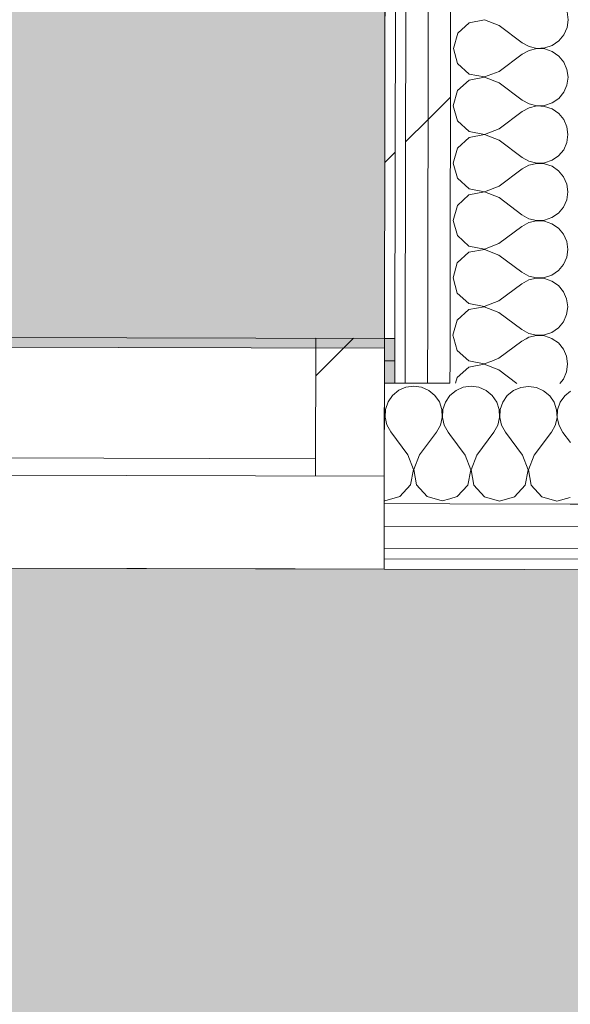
# Model space of a CAD drawing. Header units: millimetres. Extents: x -30280 to 19093, y -19247 to 4746.
# Tile 139 of 166: x -11000 to -10680, y -15689 to -15117. Entities that reach past the tile are written whole.
import ezdxf
from ezdxf.enums import TextEntityAlignment as Align

# ---------------------------------------------------------------- set-up
doc = ezdxf.new("R2010")
doc.units = ezdxf.units.MM
doc.header["$MEASUREMENT"] = 0
doc.linetypes.add('Wipeout_Contour', pattern=[1000, 0, -1000])
for name, color, linetype in [('Nuevo_05_AUX_Treball', 7, 'Continuous'), ('Nuevo_08_E_Envans secs', 7, 'Continuous'), ('Nuevo_Ventanas Archicad', 7, 'Continuous')]:
    doc.layers.add(name, color=color, linetype=linetype)
for name, color, linetype, lineweight, true_color in [('Nuevo_05_AUX_Treball_Pluma_Nº__3', 7, 'Continuous', 5, 0xa4a4a4), ('Nuevo_08_E_Envans secs_Pluma_Nº__102', 7, 'Continuous', 5, 0xcccccc), ('Nuevo_08_E_Envans secs_Pluma_Nº__171', 171, 'Continuous', 13, 0xaaaaff), ('Nuevo_08_E_Envans secs_Pluma_Nº__177', 7, 'Continuous', 15, 0xf7e046), ('Nuevo_08_E_Envans secs_Pluma_Nº__79', 7, 'Continuous', 5, 0xaaffd5)]:
    doc.layers.add(name, color=color, linetype=linetype, lineweight=lineweight, true_color=true_color)
for name, color, linetype, lineweight in [('Nuevo_08_E_Envans secs_Pluma_Nº__1', 7, 'Continuous', 5), ('Nuevo_Sellos de Zona Archicad_Pluma_Nº__1', 7, 'Continuous', 5), ('Nuevo_Ventanas Archicad_Pluma_Nº__1', 7, 'Continuous', 5)]:
    doc.layers.add(name, color=color, linetype=linetype, lineweight=lineweight)
doc.styles.add('Estilo_Generado_1', font='txt')
pattern_1 = [(45, (0, 0), (-183.8478, 183.8478), [195, -65]), (45, (7e-14, 183.85), (-183.8478, 183.8478), [195, -65])]

# ---------------------------------------------------------------- blocks, each defined once
blk = doc.blocks.new('Planta 1_Consulta_10_1', base_point=(-12911.42, -13510.12))
at = {"layer": 'Nuevo_05_AUX_Treball', "linetype": 'Continuous', "lineweight": 0, "true_color": 0xf0ffcc}
blk.add_hatch(color=254, dxfattribs=at).paths.add_polyline_path([(-12951.13, -12547.56), (-12955.2, -15302.91), (-10788.29, -15308.28), (-10784.21, -12547.56), (-10783.98, -12547.56), (-10783.98, -12338.98), (-12144.42, -12338.98), (-12145.24, -12550.7)])
at = {"layer": 'Nuevo_05_AUX_Treball_Pluma_Nº__3', "color": 253, "linetype": 'Continuous', "lineweight": 5, "true_color": 0xa4a4a4, "flags": 128}
blk.add_lwpolyline([(-12951.13, -12547.56), (-12955.2, -15302.91), (-10788.29, -15308.28), (-10784.21, -12547.56), (-10783.98, -12547.56), (-10783.98, -12338.98), (-12144.42, -12338.98), (-12145.24, -12550.7)], close=True, dxfattribs=at)
at = {"layer": 'Nuevo_Sellos de Zona Archicad_Pluma_Nº__1', "color": 7, "lineweight": 5, "style": 'Estilo_Generado_1'}
for tag, p in [('ROOM_NAME', (-12911.42, -13568.27)), ('ROOM_NUMBER', (-12911.42, -13792.67)), ('ROOM_AREA', (-12911.42, -14020.04))]:
    blk.add_attdef(tag, text='', height=120, dxfattribs=at).set_placement(p, align=Align.TOP_LEFT)
blk = doc.blocks.new('Planta 1_Distribuïdor 1_14_1', base_point=(-8806.62, -15701.22))
at = {"layer": 'Nuevo_05_AUX_Treball', "linetype": 'Continuous', "lineweight": 0, "true_color": 0xf0ffcc}
blk.add_hatch(color=254, dxfattribs=at).paths.add_polyline_path([(-13089.3, -15430.87), (-13089.43, -16937.98), (-12936.6, -16937.98), (-12936.6, -16660.98), (-12309.19, -16660.98), (-12309.19, -16937.98), (-7420.89, -16937.98), (-7420.89, -16580.98), (-6964.89, -16580.98), (-6964.89, -16937.98), (-3949.3, -16961.35), (-3949.3, -15453.52)])
at = {"layer": 'Nuevo_05_AUX_Treball_Pluma_Nº__3', "color": 253, "linetype": 'Continuous', "lineweight": 5, "true_color": 0xa4a4a4, "flags": 128}
blk.add_lwpolyline([(-13089.3, -15430.87), (-13089.43, -16937.98), (-12936.6, -16937.98), (-12936.6, -16660.98), (-12309.19, -16660.98), (-12309.19, -16937.98), (-7420.89, -16937.98), (-7420.89, -16580.98), (-6964.89, -16580.98), (-6964.89, -16937.98), (-3949.3, -16961.35), (-3949.3, -15453.52)], close=True, dxfattribs=at)
at = {"layer": 'Nuevo_Sellos de Zona Archicad_Pluma_Nº__1', "color": 7, "lineweight": 5, "style": 'Estilo_Generado_1'}
for tag, p in [('ROOM_NAME', (-8806.62, -15759.38)), ('ROOM_NUMBER', (-8806.62, -15985.26)), ('ROOM_AREA', (-8806.62, -16211.14))]:
    blk.add_attdef(tag, text='', height=120, dxfattribs=at).set_placement(p, align=Align.TOP_LEFT)
blk = doc.blocks.new('*X130')
at = {"layer": 'Nuevo_08_E_Envans secs_Pluma_Nº__102', "color": 254, "linetype": 'Continuous', "lineweight": 5, "true_color": 0xcccccc}
for p, q in [((-10775.91, -15330.91), (-10780.13, -15332.75)), ((-10771.36, -15330.28), (-10775.91, -15330.91)), ((-10766.8, -15330.93), (-10771.36, -15330.28)), ((-10762.6, -15332.79), (-10766.8, -15330.93)), ((-10783.67, -15335.68), (-10786.29, -15339.46)), ((-10780.13, -15332.75), (-10783.67, -15335.68)), ((-10759.07, -15335.74), (-10762.6, -15332.79)), ((-10756.47, -15339.53), (-10759.07, -15335.74)), ((-10750.34, -15335.76), (-10752.95, -15339.54)), ((-10750.33, -15335.75), (-10750.34, -15335.76)), ((-10786.29, -15339.46), (-10787.77, -15343.81)), ((-10755.01, -15343.89), (-10756.47, -15339.53)), ((-10752.95, -15339.54), (-10754.43, -15343.9)), ((-10788.4, -15349.51), (-10788.14, -15348.41)), ((-10788.35, -15343.81), (-10788.38, -15343.71)), ((-10788.14, -15348.41), (-10788.35, -15343.81)), ((-10787.77, -15343.81), (-10788, -15348.41)), ((-10788, -15348.41), (-10786.97, -15352.89)), ((-10755.86, -15352.96), (-10754.8, -15348.49)), ((-10754.8, -15348.49), (-10755.01, -15343.89)), ((-10754.43, -15343.9), (-10754.67, -15348.49)), ((-10754.67, -15348.49), (-10753.64, -15352.97)), ((-10786.97, -15352.89), (-10784.76, -15356.92)), ((-10758.09, -15356.98), (-10755.86, -15352.96)), ((-10753.64, -15352.97), (-10751.42, -15357)), ((-10774.79, -15370.28), (-10784.76, -15356.92)), ((-10768.12, -15370.29), (-10758.09, -15356.98)), ((-10750.36, -15358.42), (-10751.42, -15357)), ((-10771.55, -15378.79), (-10774.79, -15370.28)), ((-10768.12, -15370.29), (-10771.41, -15378.79)), ((-10773.26, -15387.73), (-10771.55, -15378.79)), ((-10771.41, -15378.79), (-10769.74, -15387.74)), ((-10779.42, -15394.44), (-10773.26, -15387.73)), ((-10769.74, -15387.74), (-10763.61, -15394.48)), ((-10788.19, -15396.91), (-10779.42, -15394.44)), ((-10763.61, -15394.48), (-10754.86, -15396.99)), ((-10788.51, -15396.82), (-10788.19, -15396.91)), ((-10754.86, -15396.99), (-10750.42, -15395.74))]:
    blk.add_line(p, q, dxfattribs=at)
blk = doc.blocks.new('*X131')
at = {"layer": 'Nuevo_08_E_Envans secs_Pluma_Nº__102', "color": 254, "linetype": 'Continuous', "lineweight": 5, "true_color": 0xcccccc}
for p, q in [((-10742.58, -15330.99), (-10746.79, -15332.83)), ((-10738.02, -15330.37), (-10742.58, -15330.99)), ((-10733.47, -15331.01), (-10738.02, -15330.37)), ((-10729.27, -15332.88), (-10733.47, -15331.01)), ((-10709.25, -15331.07), (-10713.46, -15332.92)), ((-10704.69, -15330.45), (-10709.25, -15331.07)), ((-10700.14, -15331.09), (-10704.69, -15330.45)), ((-10695.94, -15332.96), (-10700.14, -15331.09)), ((-10746.79, -15332.83), (-10750.33, -15335.75)), ((-10725.74, -15335.82), (-10729.27, -15332.88)), ((-10723.14, -15339.62), (-10725.74, -15335.82)), ((-10717.01, -15335.84), (-10719.62, -15339.63)), ((-10713.46, -15332.92), (-10717.01, -15335.84)), ((-10692.4, -15335.9), (-10695.94, -15332.96)), ((-10689.81, -15339.7), (-10692.4, -15335.9)), ((-10683.67, -15335.92), (-10686.29, -15339.71)), ((-10680.33, -15333.16), (-10683.67, -15335.92)), ((-10721.68, -15343.98), (-10723.14, -15339.62)), ((-10719.62, -15339.63), (-10721.1, -15343.98)), ((-10688.35, -15344.06), (-10689.81, -15339.7)), ((-10686.29, -15339.71), (-10687.77, -15344.06)), ((-10722.52, -15353.05), (-10721.47, -15348.57)), ((-10721.47, -15348.57), (-10721.68, -15343.98)), ((-10721.1, -15343.98), (-10721.34, -15348.57)), ((-10721.34, -15348.57), (-10720.31, -15353.05)), ((-10689.19, -15353.13), (-10688.14, -15348.65)), ((-10688.14, -15348.65), (-10688.35, -15344.06)), ((-10687.77, -15344.06), (-10688, -15348.65)), ((-10688, -15348.65), (-10686.97, -15353.14)), ((-10724.76, -15357.07), (-10722.52, -15353.05)), ((-10720.31, -15353.05), (-10718.09, -15357.08)), ((-10691.42, -15357.15), (-10689.19, -15353.13)), ((-10686.97, -15353.14), (-10684.76, -15357.17)), ((-10741.46, -15370.36), (-10750.36, -15358.42)), ((-10734.79, -15370.37), (-10724.76, -15357.07)), ((-10708.12, -15370.44), (-10718.09, -15357.08)), ((-10701.46, -15370.46), (-10691.42, -15357.15)), ((-10680.37, -15363.05), (-10684.76, -15357.17)), ((-10738.21, -15378.87), (-10741.46, -15370.36)), ((-10734.79, -15370.37), (-10738.08, -15378.87)), ((-10704.88, -15378.95), (-10708.12, -15370.44)), ((-10701.46, -15370.46), (-10704.74, -15378.95)), ((-10739.93, -15387.82), (-10738.21, -15378.87)), ((-10738.08, -15378.87), (-10736.41, -15387.82)), ((-10706.59, -15387.9), (-10704.88, -15378.95)), ((-10704.74, -15378.95), (-10703.07, -15387.91)), ((-10746.09, -15394.52), (-10739.93, -15387.82)), ((-10736.41, -15387.82), (-10730.28, -15394.56)), ((-10712.75, -15394.61), (-10706.59, -15387.9)), ((-10703.07, -15387.91), (-10696.95, -15394.65)), ((-10750.42, -15395.74), (-10746.09, -15394.52)), ((-10730.28, -15394.56), (-10721.52, -15397.07)), ((-10721.52, -15397.07), (-10712.75, -15394.61)), ((-10696.95, -15394.65), (-10688.19, -15397.16)), ((-10688.19, -15397.16), (-10680.42, -15394.97))]:
    blk.add_line(p, q, dxfattribs=at)
blk = doc.blocks.new('Ventana Escaparate 27')
at = {"layer": 'Nuevo_Ventanas Archicad', "linetype": 'Continuous', "lineweight": 0, "true_color": 0x000000}
h = blk.add_hatch(dxfattribs=at)
h.set_pattern_fill('Acero_0001', color=18, style=0, pattern_type=2)
h.set_pattern_definition([(45, (0, 0), (-159.1, 159.1), []), (45, (-53.03, 53.03), (-159.1, 159.1), [])])
h.paths.add_polyline_path([(-660.38, 0), (-660.38, -80), (-620.38, -80), (-620.38, 0)])
at = {"layer": 'Nuevo_Ventanas Archicad_Pluma_Nº__1', "color": 7, "linetype": 'Continuous', "lineweight": 5}
for p, q in [((-660.38, 54), (660.38, 54)), ((-660.38, 48), (-660.38, 54)), ((-660.38, 42), (-660.38, 48)), ((-660.38, 29), (-660.38, 42)), ((-660.38, 16), (-660.38, 29)), ((-660.38, 0), (-660.38, 16)), ((-660.38, 0), (660.38, 0)), ((-660.38, 0), (-660.38, -80)), ((-620.38, 0), (-660.38, 0)), ((-660.38, -54), (-660.38, 0)), ((-660.38, -54), (-660.38, 0)), ((-620.38, -80), (-620.38, 0)), ((-620.38, -10), (620.38, -10)), ((-660.38, -67), (-660.38, -54)), ((-660.38, -67), (-660.38, -54)), ((-660.38, -80), (-660.38, -67)), ((-660.38, -80), (-660.38, -67)), ((-660.38, -80), (660.38, -80)), ((-660.38, -80), (660.38, -80)), ((-660.38, -80), (-620.38, -80))]:
    blk.add_line(p, q, dxfattribs=at)
blk = doc.blocks.new('Muro_62_1', base_point=(-3815.2, -15319.86))
at = {"layer": 'Nuevo_08_E_Envans secs_Pluma_Nº__79', "linetype": 'Continuous', "lineweight": 5, "true_color": 0xaaffd5}
for points in [[(-10788.31, -15315.58), (-10782.3, -15315.59), (-10782.28, -15302.59), (-10788.28, -15302.58)], [(-10788.34, -15328.58), (-10782.32, -15328.59), (-10782.3, -15315.59), (-10788.31, -15315.58)]]:
    blk.add_hatch(color=121, dxfattribs=at).paths.add_polyline_path(points)
at = {"layer": 'Nuevo_08_E_Envans secs_Pluma_Nº__1', "color": 7, "linetype": 'Continuous', "lineweight": 5}
for p, q in [((-10788.28, -15302.58), (-10788.31, -15315.58)), ((-10782.28, -15302.59), (-10782.3, -15315.59)), ((-10788.31, -15315.58), (-10788.34, -15328.58)), ((-10788.31, -15315.58), (-10782.3, -15315.59)), ((-10782.3, -15315.59), (-10782.32, -15328.59)), ((-10788.34, -15328.58), (-10788.48, -15382.58)), ((-10788.34, -15328.58), (-10782.32, -15328.59)), ((-10782.32, -15328.59), (-10776.32, -15328.61)), ((-10776.32, -15328.61), (-10763.32, -15328.64)), ((-10763.32, -15328.64), (-10750.32, -15328.67))]:
    blk.add_line(p, q, dxfattribs=at)
at = {"layer": 'Nuevo_08_E_Envans secs_Pluma_Nº__1', "color": 7, "linetype": 'Continuous', "lineweight": 5, "flags": 128}
blk.add_lwpolyline([(-10782.28, -15302.59), (-10788.28, -15302.58)], dxfattribs=at)
at = {"color": 254, "linetype": 'Wipeout_Contour', "lineweight": 0, "ltscale": 73892.544862}
blk.add_wipeout([(-10788.6, -15430.57), (-10788.61, -15436.57), (-9480.77, -15439.82), (-9480.76, -15433.82)], dxfattribs=at).dxf.layer = 'Nuevo_08_E_Envans secs'
at = {"layer": 'Nuevo_08_E_Envans secs_Pluma_Nº__171', "linetype": 'Continuous', "lineweight": 13, "true_color": 0xaaaaff}
h = blk.add_hatch(dxfattribs=at)
h.set_pattern_fill('Panellat_HPL_0001', color=161, style=0, pattern_type=2)
h.set_pattern_definition(pattern_1)
h.paths.add_polyline_path([(-10788.6, -15430.57), (-10788.61, -15436.57), (-9480.77, -15439.82), (-9480.76, -15433.82)])
at = {"layer": 'Nuevo_08_E_Envans secs_Pluma_Nº__1', "color": 7, "linetype": 'Continuous', "lineweight": 5, "flags": 128}
blk.add_lwpolyline([(-10788.61, -15436.57), (-9480.77, -15439.82)], dxfattribs=at)
at = {"color": 254, "linetype": 'Wipeout_Contour', "lineweight": 0, "ltscale": 73840.641002}
blk.add_wipeout([(-10788.58, -15424.57), (-9480.74, -15427.82), (-9480.71, -15414.82), (-10788.55, -15411.57)], dxfattribs=at).dxf.layer = 'Nuevo_08_E_Envans secs'
at = {"layer": 'Nuevo_08_E_Envans secs_Pluma_Nº__177', "linetype": 'Continuous', "lineweight": 15, "true_color": 0xf7e046}
h = blk.add_hatch(dxfattribs=at)
h.set_pattern_fill('Panellat_HPL_0001', color=53, style=0, pattern_type=2)
h.set_pattern_definition(pattern_1)
h.paths.add_polyline_path([(-10788.58, -15424.57), (-9480.74, -15427.82), (-9480.71, -15414.82), (-10788.55, -15411.57)])
at = {"layer": 'Nuevo_08_E_Envans secs_Pluma_Nº__1', "color": 7, "linetype": 'Continuous', "lineweight": 5}
for p, q in [((-10788.58, -15424.57), (-10788.6, -15430.57)), ((-10788.58, -15424.57), (-9480.74, -15427.82)), ((-10788.6, -15430.57), (-10788.61, -15436.57)), ((-10788.6, -15430.57), (-9480.76, -15433.82))]:
    blk.add_line(p, q, dxfattribs=at)
at = {"color": 254, "linetype": 'Wipeout_Contour', "lineweight": 0, "ltscale": 73797.124111}
blk.add_wipeout([(-10788.55, -15411.57), (-9480.71, -15414.82), (-9480.68, -15401.82), (-10788.52, -15398.58)], dxfattribs=at).dxf.layer = 'Nuevo_08_E_Envans secs'
at = {"layer": 'Nuevo_08_E_Envans secs_Pluma_Nº__177', "linetype": 'Continuous', "lineweight": 15, "true_color": 0xf7e046}
h = blk.add_hatch(dxfattribs=at)
h.set_pattern_fill('Panellat_HPL_0001', color=53, style=0, pattern_type=2)
h.set_pattern_definition(pattern_1)
h.paths.add_polyline_path([(-10788.55, -15411.57), (-9480.71, -15414.82), (-9480.68, -15401.82), (-10788.52, -15398.58)])
at = {"layer": 'Nuevo_08_E_Envans secs_Pluma_Nº__1', "color": 7, "linetype": 'Continuous', "lineweight": 5}
for p, q in [((-10788.48, -15382.58), (-10788.52, -15398.58)), ((-10788.52, -15398.58), (-10788.55, -15411.57)), ((-10788.52, -15398.58), (-10750.42, -15398.67)), ((-10750.42, -15398.67), (-10680.42, -15398.84)), ((-10680.42, -15398.84), (-9480.68, -15401.82)), ((-10788.55, -15411.57), (-10788.58, -15424.57)), ((-10788.55, -15411.57), (-9480.71, -15414.82))]:
    blk.add_line(p, q, dxfattribs=at)
at = {"layer": 'Nuevo_08_E_Envans secs', "color": 7, "lineweight": 20}
for name in ['*X130', '*X131']:
    blk.add_blockref(name, (0, 0), dxfattribs=at)
at = {"layer": 'Nuevo_Ventanas Archicad', "color": 253, "linetype": 'Continuous', "lineweight": 5, "true_color": 0xa4a4a6, "zscale": 1000, "rotation": 179.8580098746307}
blk.add_blockref('Ventana Escaparate 27', (-11448.85, -15380.94), dxfattribs=at)
blk = doc.blocks.new('*X264')
at = {"layer": 'Nuevo_08_E_Envans secs_Pluma_Nº__102', "color": 254, "linetype": 'Continuous', "lineweight": 5, "true_color": 0xcccccc}
for p, q in [((-10739.42, -15319.24), (-10746.16, -15325.37)), ((-10739.44, -15315.7), (-10739.42, -15315.72)), ((-10739.42, -15315.72), (-10730.47, -15317.42)), ((-10730.47, -15317.56), (-10739.42, -15319.24)), ((-10730.47, -15317.42), (-10726.05, -15315.73)), ((-10721.97, -15320.84), (-10730.47, -15317.56)), ((-10682.61, -15322.11), (-10681.97, -15317.56)), ((-10681.97, -15317.56), (-10682.21, -15315.84)), ((-10746.16, -15325.37), (-10747.1, -15328.68)), ((-10721.97, -15320.84), (-10711.43, -15328.77)), ((-10684.47, -15326.32), (-10682.61, -15322.11)), ((-10686.56, -15328.83), (-10684.47, -15326.32))]:
    blk.add_line(p, q, dxfattribs=at)
blk = doc.blocks.new('*X265')
at = {"layer": 'Nuevo_08_E_Envans secs_Pluma_Nº__102', "color": 254, "linetype": 'Continuous', "lineweight": 5, "true_color": 0xcccccc}
for p, q in [((-10748.08, -15302.67), (-10746.13, -15309.56)), ((-10706.06, -15302.78), (-10708.62, -15304.19)), ((-10687.37, -15305.25), (-10690.9, -15302.82)), ((-10721.96, -15314.17), (-10708.62, -15304.19)), ((-10684.44, -15308.8), (-10687.37, -15305.25)), ((-10682.6, -15313.01), (-10684.44, -15308.8)), ((-10746.13, -15309.56), (-10739.44, -15315.7)), ((-10726.05, -15315.73), (-10721.96, -15314.17)), ((-10682.21, -15315.84), (-10682.6, -15313.01))]:
    blk.add_line(p, q, dxfattribs=at)
blk = doc.blocks.new('*X266')
at = {"layer": 'Nuevo_08_E_Envans secs_Pluma_Nº__102', "color": 254, "linetype": 'Continuous', "lineweight": 5, "true_color": 0xcccccc}
for p, q in [((-10681.67, -15117.56), (-10682.3, -15113.01)), ((-10739.13, -15119.24), (-10745.86, -15125.37)), ((-10730.18, -15117.56), (-10739.13, -15119.24)), ((-10721.68, -15120.84), (-10730.18, -15117.56)), ((-10682.31, -15122.11), (-10681.67, -15117.56)), ((-10745.86, -15125.37), (-10748.36, -15134.13)), ((-10721.68, -15120.84), (-10708.36, -15130.86)), ((-10684.18, -15126.32), (-10682.31, -15122.11)), ((-10708.36, -15130.86), (-10704.34, -15133.09)), ((-10690.91, -15132.45), (-10687.11, -15129.86)), ((-10687.11, -15129.86), (-10684.18, -15126.32)), ((-10748.36, -15134.13), (-10745.89, -15142.9)), ((-10721.72, -15147.5), (-10708.37, -15137.52)), ((-10704.34, -15135.3), (-10708.37, -15137.52)), ((-10704.34, -15133.09), (-10699.86, -15134.13)), ((-10699.86, -15134.27), (-10704.34, -15135.3)), ((-10699.86, -15134.13), (-10695.27, -15133.92)), ((-10695.27, -15134.5), (-10699.86, -15134.27)), ((-10695.27, -15133.92), (-10690.91, -15132.45)), ((-10690.91, -15135.97), (-10695.27, -15134.5)), ((-10687.13, -15138.58), (-10690.91, -15135.97)), ((-10745.89, -15142.9), (-10739.17, -15149.05)), ((-10684.2, -15142.13), (-10687.13, -15138.58)), ((-10682.35, -15146.34), (-10684.2, -15142.13)), ((-10730.23, -15150.76), (-10721.72, -15147.5)), ((-10681.72, -15150.89), (-10682.35, -15146.34)), ((-10739.18, -15152.57), (-10745.91, -15158.7)), ((-10730.23, -15150.89), (-10739.18, -15152.57)), ((-10739.17, -15149.05), (-10730.23, -15150.76)), ((-10721.73, -15154.17), (-10730.23, -15150.89)), ((-10721.73, -15154.17), (-10708.41, -15164.19)), ((-10682.36, -15155.45), (-10681.72, -15150.89)), ((-10745.91, -15158.7), (-10748.41, -15167.46)), ((-10687.16, -15163.19), (-10684.22, -15159.65)), ((-10684.22, -15159.65), (-10682.36, -15155.45)), ((-10708.41, -15164.19), (-10704.39, -15166.42)), ((-10695.32, -15167.25), (-10690.96, -15165.79)), ((-10690.96, -15165.79), (-10687.16, -15163.19)), ((-10748.41, -15167.46), (-10745.94, -15176.23)), ((-10721.77, -15180.84), (-10708.42, -15170.86)), ((-10704.39, -15168.64), (-10708.42, -15170.86)), ((-10704.39, -15166.42), (-10699.91, -15167.47)), ((-10699.91, -15167.6), (-10704.39, -15168.64)), ((-10699.91, -15167.47), (-10695.32, -15167.25)), ((-10695.32, -15167.83), (-10699.91, -15167.6)), ((-10690.96, -15169.31), (-10695.32, -15167.83)), ((-10687.18, -15171.92), (-10690.96, -15169.31)), ((-10745.94, -15176.23), (-10739.22, -15182.38)), ((-10684.25, -15175.46), (-10687.18, -15171.92)), ((-10682.4, -15179.67), (-10684.25, -15175.46)), ((-10739.22, -15182.38), (-10730.27, -15184.09)), ((-10730.27, -15184.09), (-10721.77, -15180.84)), ((-10681.77, -15184.23), (-10682.4, -15179.67)), ((-10739.23, -15185.9), (-10745.96, -15192.04)), ((-10730.27, -15184.22), (-10739.23, -15185.9)), ((-10721.78, -15187.5), (-10730.27, -15184.22)), ((-10721.78, -15187.5), (-10708.46, -15197.52)), ((-10684.27, -15192.99), (-10682.41, -15188.78)), ((-10682.41, -15188.78), (-10681.77, -15184.23)), ((-10745.96, -15192.04), (-10748.46, -15200.8)), ((-10687.21, -15196.52), (-10684.27, -15192.99)), ((-10708.46, -15197.52), (-10704.44, -15199.75)), ((-10704.44, -15199.75), (-10699.96, -15200.8)), ((-10695.37, -15200.58), (-10691.01, -15199.12)), ((-10691.01, -15199.12), (-10687.21, -15196.52)), ((-10748.46, -15200.8), (-10745.99, -15209.56)), ((-10721.82, -15214.17), (-10708.47, -15204.19)), ((-10704.44, -15201.97), (-10708.47, -15204.19)), ((-10699.96, -15200.94), (-10704.44, -15201.97)), ((-10699.96, -15200.8), (-10695.37, -15200.58)), ((-10695.37, -15201.16), (-10699.96, -15200.94)), ((-10691.01, -15202.64), (-10695.37, -15201.16)), ((-10687.23, -15205.25), (-10691.01, -15202.64)), ((-10684.3, -15208.8), (-10687.23, -15205.25)), ((-10745.99, -15209.56), (-10739.27, -15215.72)), ((-10682.45, -15213.01), (-10684.3, -15208.8)), ((-10730.32, -15217.56), (-10739.28, -15219.24)), ((-10739.27, -15215.72), (-10730.32, -15217.42)), ((-10730.32, -15217.42), (-10721.82, -15214.17)), ((-10721.83, -15220.84), (-10730.32, -15217.56)), ((-10682.46, -15222.11), (-10681.82, -15217.56)), ((-10681.82, -15217.56), (-10682.45, -15213.01)), ((-10739.28, -15219.24), (-10746.01, -15225.37)), ((-10721.83, -15220.84), (-10708.51, -15230.86)), ((-10684.32, -15226.32), (-10682.46, -15222.11)), ((-10746.01, -15225.37), (-10748.51, -15234.13)), ((-10687.26, -15229.86), (-10684.32, -15226.32)), ((-10748.51, -15234.13), (-10746.04, -15242.9)), ((-10708.51, -15230.86), (-10704.49, -15233.09)), ((-10704.49, -15233.09), (-10700.01, -15234.13)), ((-10700.01, -15234.27), (-10704.49, -15235.3)), ((-10700.01, -15234.13), (-10695.42, -15233.92)), ((-10695.42, -15234.5), (-10700.01, -15234.27)), ((-10695.42, -15233.92), (-10691.06, -15232.45)), ((-10691.06, -15235.97), (-10695.42, -15234.5)), ((-10691.06, -15232.45), (-10687.26, -15229.86)), ((-10721.87, -15247.5), (-10708.52, -15237.52)), ((-10704.49, -15235.3), (-10708.52, -15237.52)), ((-10687.28, -15238.58), (-10691.06, -15235.97)), ((-10684.35, -15242.13), (-10687.28, -15238.58)), ((-10746.04, -15242.9), (-10739.32, -15249.05)), ((-10682.5, -15246.34), (-10684.35, -15242.13)), ((-10730.37, -15250.89), (-10739.33, -15252.57)), ((-10739.32, -15249.05), (-10730.37, -15250.76)), ((-10730.37, -15250.76), (-10721.87, -15247.5)), ((-10721.87, -15254.17), (-10730.37, -15250.89)), ((-10682.51, -15255.45), (-10681.87, -15250.89)), ((-10681.87, -15250.89), (-10682.5, -15246.34)), ((-10739.33, -15252.57), (-10746.06, -15258.7)), ((-10721.87, -15254.17), (-10708.56, -15264.19)), ((-10684.37, -15259.65), (-10682.51, -15255.45)), ((-10746.06, -15258.7), (-10748.56, -15267.46)), ((-10691.11, -15265.79), (-10687.31, -15263.19)), ((-10687.31, -15263.19), (-10684.37, -15259.65)), ((-10748.56, -15267.46), (-10746.09, -15276.23)), ((-10704.54, -15268.64), (-10708.57, -15270.86)), ((-10708.56, -15264.19), (-10704.54, -15266.42)), ((-10704.54, -15266.42), (-10700.06, -15267.47)), ((-10700.06, -15267.6), (-10704.54, -15268.64)), ((-10700.06, -15267.47), (-10695.46, -15267.25)), ((-10695.47, -15267.83), (-10700.06, -15267.6)), ((-10691.11, -15269.31), (-10695.47, -15267.83)), ((-10695.46, -15267.25), (-10691.11, -15265.79)), ((-10721.91, -15280.84), (-10708.57, -15270.86)), ((-10687.32, -15271.92), (-10691.11, -15269.31)), ((-10684.4, -15275.46), (-10687.32, -15271.92)), ((-10746.09, -15276.23), (-10739.37, -15282.38)), ((-10682.55, -15279.67), (-10684.4, -15275.46)), ((-10681.92, -15284.23), (-10682.55, -15279.67)), ((-10739.38, -15285.9), (-10746.11, -15292.04)), ((-10730.42, -15284.22), (-10739.38, -15285.9)), ((-10739.37, -15282.38), (-10730.42, -15284.09)), ((-10730.42, -15284.09), (-10721.91, -15280.84)), ((-10721.92, -15287.5), (-10730.42, -15284.22)), ((-10682.56, -15288.78), (-10681.92, -15284.23)), ((-10721.92, -15287.5), (-10708.61, -15297.52)), ((-10684.42, -15292.99), (-10682.56, -15288.78)), ((-10746.11, -15292.04), (-10748.61, -15300.8)), ((-10708.61, -15297.52), (-10704.58, -15299.75)), ((-10691.15, -15299.12), (-10687.36, -15296.52)), ((-10687.36, -15296.52), (-10684.42, -15292.99)), ((-10748.61, -15300.8), (-10748.08, -15302.67)), ((-10704.59, -15301.97), (-10706.06, -15302.78)), ((-10700.11, -15300.93), (-10704.59, -15301.97)), ((-10704.58, -15299.75), (-10700.11, -15300.8)), ((-10700.11, -15300.8), (-10695.51, -15300.58)), ((-10695.51, -15301.16), (-10700.11, -15300.93)), ((-10695.51, -15300.58), (-10691.15, -15299.12)), ((-10691.16, -15302.64), (-10695.51, -15301.16)), ((-10690.9, -15302.82), (-10691.16, -15302.64))]:
    blk.add_line(p, q, dxfattribs=at)
blk = doc.blocks.new('Muro_79_1', base_point=(-10654.28, -15302.91))
at = {"layer": 'Nuevo_08_E_Envans secs_Pluma_Nº__1', "color": 7, "linetype": 'Continuous', "lineweight": 5}
blk.add_line((-10782.3, -15315.59), (-10782.32, -15328.59), dxfattribs=at)
at = {"layer": 'Nuevo_08_E_Envans secs', "color": 7, "lineweight": 20}
blk.add_blockref('*X264', (0, 0), dxfattribs=at)
at = {"color": 254, "linetype": 'Wipeout_Contour', "lineweight": 0, "ltscale": 72281.182067}
blk.add_wipeout([(-10788.28, -15302.58), (-10782.28, -15302.59), (-10779.88, -13680.56), (-10785.88, -13680.56)], dxfattribs=at).dxf.layer = 'Nuevo_08_E_Envans secs'
at = {"color": 254, "linetype": 'Wipeout_Contour', "lineweight": 0, "ltscale": 74913.946734}
blk.add_wipeout([(-10763.3, -15315.64), (-10776.3, -15315.61), (-10776.32, -15328.61), (-10763.32, -15328.64)], dxfattribs=at).dxf.layer = 'Nuevo_08_E_Envans secs'
at = {"layer": 'Nuevo_08_E_Envans secs_Pluma_Nº__171', "linetype": 'Continuous', "lineweight": 13, "true_color": 0xaaaaff}
h = blk.add_hatch(dxfattribs=at)
h.set_pattern_fill('Panellat_HPL_0001', color=161, style=0, pattern_type=2)
h.set_pattern_definition(pattern_1)
h.paths.add_polyline_path([(-10788.28, -15302.58), (-10782.28, -15302.59), (-10779.88, -13680.56), (-10785.88, -13680.56)])
at = {"layer": 'Nuevo_08_E_Envans secs_Pluma_Nº__177', "linetype": 'Continuous', "lineweight": 15, "true_color": 0xf7e046}
h = blk.add_hatch(dxfattribs=at)
h.set_pattern_fill('Panellat_HPL_0001', color=53, style=0, pattern_type=2)
h.set_pattern_definition(pattern_1)
h.paths.add_polyline_path([(-10763.3, -15315.64), (-10776.3, -15315.61), (-10776.32, -15328.61), (-10763.32, -15328.64)])
at = {"layer": 'Nuevo_08_E_Envans secs_Pluma_Nº__1', "color": 7, "linetype": 'Continuous', "lineweight": 5}
for p, q in [((-10779.89, -13686.56), (-10782.28, -15302.59)), ((-10782.28, -15302.59), (-10782.3, -15315.59)), ((-10782.32, -15328.59), (-10776.32, -15328.61))]:
    blk.add_line(p, q, dxfattribs=at)
at = {"layer": 'Nuevo_08_E_Envans secs_Pluma_Nº__1', "color": 7, "linetype": 'Continuous', "lineweight": 5, "flags": 128}
for points in [[(-10785.88, -13680.56), (-10788.28, -15302.58)], [(-10788.28, -15302.58), (-10782.28, -15302.59)]]:
    blk.add_lwpolyline(points, dxfattribs=at)
at = {"color": 254, "linetype": 'Wipeout_Contour', "lineweight": 0, "ltscale": 74884.161785}
blk.add_wipeout([(-10750.3, -15315.67), (-10763.3, -15315.64), (-10763.32, -15328.64), (-10750.32, -15328.67)], dxfattribs=at).dxf.layer = 'Nuevo_08_E_Envans secs'
at = {"layer": 'Nuevo_08_E_Envans secs_Pluma_Nº__177', "linetype": 'Continuous', "lineweight": 15, "true_color": 0xf7e046}
h = blk.add_hatch(dxfattribs=at)
h.set_pattern_fill('Panellat_HPL_0001', color=53, style=0, pattern_type=2)
h.set_pattern_definition(pattern_1)
h.paths.add_polyline_path([(-10750.3, -15315.67), (-10763.3, -15315.64), (-10763.32, -15328.64), (-10750.32, -15328.67)])
at = {"layer": 'Nuevo_08_E_Envans secs_Pluma_Nº__1', "color": 7, "linetype": 'Continuous', "lineweight": 5}
for p, q in [((-10776.32, -15328.61), (-10763.32, -15328.64)), ((-10763.32, -15328.64), (-10750.32, -15328.67))]:
    blk.add_line(p, q, dxfattribs=at)
at = {"color": 254, "linetype": 'Wipeout_Contour', "lineweight": 0, "ltscale": 74871.366345}
blk.add_wipeout([(-10763.28, -15302.64), (-10776.28, -15302.61), (-10776.3, -15315.61), (-10763.3, -15315.64)], dxfattribs=at).dxf.layer = 'Nuevo_08_E_Envans secs'
at = {"layer": 'Nuevo_08_E_Envans secs_Pluma_Nº__177', "linetype": 'Continuous', "lineweight": 15, "true_color": 0xf7e046}
h = blk.add_hatch(dxfattribs=at)
h.set_pattern_fill('Panellat_HPL_0001', color=53, style=0, pattern_type=2)
h.set_pattern_definition(pattern_1)
h.paths.add_polyline_path([(-10763.28, -15302.64), (-10776.28, -15302.61), (-10776.3, -15315.61), (-10763.3, -15315.64)])
at = {"layer": 'Nuevo_08_E_Envans secs_Pluma_Nº__1', "color": 7, "linetype": 'Continuous', "lineweight": 5}
blk.add_line((-10776.3, -15315.61), (-10776.32, -15328.61), dxfattribs=at)
at = {"color": 254, "linetype": 'Wipeout_Contour', "lineweight": 0, "ltscale": 74841.564415}
blk.add_wipeout([(-10750.28, -15302.67), (-10763.28, -15302.64), (-10763.3, -15315.64), (-10750.3, -15315.67)], dxfattribs=at).dxf.layer = 'Nuevo_08_E_Envans secs'
at = {"layer": 'Nuevo_08_E_Envans secs_Pluma_Nº__177', "linetype": 'Continuous', "lineweight": 15, "true_color": 0xf7e046}
h = blk.add_hatch(dxfattribs=at)
h.set_pattern_fill('Panellat_HPL_0001', color=53, style=0, pattern_type=2)
h.set_pattern_definition(pattern_1)
h.paths.add_polyline_path([(-10750.28, -15302.67), (-10763.28, -15302.64), (-10763.3, -15315.64), (-10750.3, -15315.67)])
at = {"layer": 'Nuevo_08_E_Envans secs_Pluma_Nº__1', "color": 7, "linetype": 'Continuous', "lineweight": 5}
for p, q in [((-10763.3, -15315.64), (-10763.32, -15328.64)), ((-10750.3, -15315.67), (-10750.32, -15328.67))]:
    blk.add_line(p, q, dxfattribs=at)
at = {"layer": 'Nuevo_08_E_Envans secs', "color": 7, "lineweight": 20}
blk.add_blockref('*X265', (0, 0), dxfattribs=at)
at = {"color": 254, "linetype": 'Wipeout_Contour', "lineweight": 0, "ltscale": 72274.113603}
blk.add_wipeout([(-10773.91, -13699.56), (-10776.28, -15302.61), (-10763.28, -15302.64), (-10760.91, -13699.56)], dxfattribs=at).dxf.layer = 'Nuevo_08_E_Envans secs'
at = {"layer": 'Nuevo_08_E_Envans secs_Pluma_Nº__177', "linetype": 'Continuous', "lineweight": 15, "true_color": 0xf7e046}
h = blk.add_hatch(dxfattribs=at)
h.set_pattern_fill('Panellat_HPL_0001', color=53, style=0, pattern_type=2)
h.set_pattern_definition(pattern_1)
h.paths.add_polyline_path([(-10773.91, -13699.56), (-10776.28, -15302.61), (-10763.28, -15302.64), (-10760.91, -13699.56)])
at = {"layer": 'Nuevo_08_E_Envans secs_Pluma_Nº__1', "color": 7, "linetype": 'Continuous', "lineweight": 5}
for p, q in [((-10773.91, -13699.56), (-10776.28, -15302.61)), ((-10776.28, -15302.61), (-10776.3, -15315.61))]:
    blk.add_line(p, q, dxfattribs=at)
at = {"color": 254, "linetype": 'Wipeout_Contour', "lineweight": 0, "ltscale": 72263.626665}
blk.add_wipeout([(-10763.28, -15302.64), (-10750.28, -15302.67), (-10747.93, -13712.56), (-10760.93, -13712.56)], dxfattribs=at).dxf.layer = 'Nuevo_08_E_Envans secs'
at = {"layer": 'Nuevo_08_E_Envans secs_Pluma_Nº__177', "linetype": 'Continuous', "lineweight": 15, "true_color": 0xf7e046}
h = blk.add_hatch(dxfattribs=at)
h.set_pattern_fill('Panellat_HPL_0001', color=53, style=0, pattern_type=2)
h.set_pattern_definition(pattern_1)
h.paths.add_polyline_path([(-10763.28, -15302.64), (-10750.28, -15302.67), (-10747.93, -13712.56), (-10760.93, -13712.56)])
at = {"layer": 'Nuevo_08_E_Envans secs_Pluma_Nº__1', "color": 7, "linetype": 'Continuous', "lineweight": 5}
for p, q in [((-10760.93, -13712.56), (-10763.28, -15302.64)), ((-10748.03, -13782.56), (-10750.28, -15302.67)), ((-10763.28, -15302.64), (-10763.3, -15315.64)), ((-10750.28, -15302.67), (-10750.3, -15315.67))]:
    blk.add_line(p, q, dxfattribs=at)
at = {"layer": 'Nuevo_08_E_Envans secs', "color": 7, "lineweight": 20}
blk.add_blockref('*X266', (0, 0), dxfattribs=at)

msp = doc.modelspace()

# ---------------------------------------------------------------- linework, layer by layer
at = {"layer": 'Nuevo_05_AUX_Treball', "color": 254, "linetype": 'Continuous', "lineweight": 0, "true_color": 0xf0ffcc, "flags": 128}
for points in [[(-12951.13, -12547.56), (-12955.2, -15302.91), (-10788.29, -15308.28), (-10784.21, -12547.56), (-10783.98, -12547.56), (-10783.98, -12338.98), (-12144.42, -12338.98), (-12145.24, -12550.7)], [(-13089.3, -15430.87), (-13089.43, -16937.98), (-12936.6, -16937.98), (-12936.6, -16660.98), (-12309.19, -16660.98), (-12309.19, -16937.98), (-7420.89, -16937.98), (-7420.89, -16580.98), (-6964.89, -16580.98), (-6964.89, -16937.98), (-3949.3, -16961.35), (-3949.3, -15453.52)]]:
    msp.add_lwpolyline(points, close=True, dxfattribs=at)

# ---------------------------------------------------------------- block references
at = {"layer": 'Nuevo_05_AUX_Treball', "color": 7, "linetype": 'Continuous', "lineweight": 5}
for name, p in [('Planta 1_Consulta_10_1', (-12911.42, -13510.12)), ('Planta 1_Distribuïdor 1_14_1', (-8806.62, -15701.22))]:
    msp.add_blockref(name, p, dxfattribs=at)

# ---------------------------------------------------------------- next in the draw order: block references
at = {"layer": 'Nuevo_08_E_Envans secs', "color": 7, "lineweight": 20}
msp.add_blockref('Muro_62_1', (-3815.2, -15319.86), dxfattribs=at)

# ---------------------------------------------------------------- next in the draw order: block references
msp.add_blockref('Muro_79_1', (-10654.28, -15302.91), dxfattribs=at)

doc.saveas('drawing.dxf')
